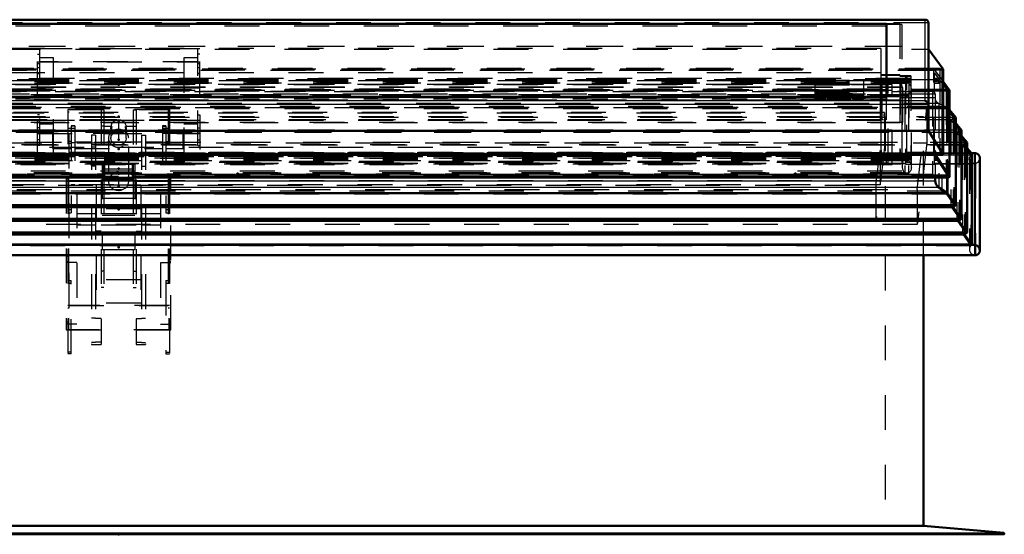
# Model space of a CAD drawing. Header units: millimetres. Extents: x 0 to 428, y 0 to 298.
# Tile 12 of 40: x 166 to 194, y 135 to 150. Entities that reach past the tile are written whole.
import ezdxf

# ---------------------------------------------------------------- set-up
doc = ezdxf.new("R2010")
doc.units = ezdxf.units.MM
doc.linetypes.add('Center', pattern=[1.5, 0.45, -0.5, 0.05, -0.5])
doc.linetypes.add('Dashed', pattern=[2, 1, -1])
for name, color, linetype, lineweight in [('am_0', 7, 'Continuous', 50), ('am_12', 3, 'Continuous', 25), ('am_3', 6, 'Dashed', 25), ('am_6', 2, 'Continuous', 35), ('am_7', 7, 'Center', 25), ('am_9', 7, 'Continuous', 50)]:
    doc.layers.add(name, color=color, linetype=linetype, lineweight=lineweight)

# ---------------------------------------------------------------- blocks, each defined once
blk = doc.blocks.new('32_FGS3001202402511U_0_in_FDFneo120240C2325N1N4N_300Cl0__1203')
at = {"layer": 'am_3'}
for p, q in [((166.442, 149.06), (171.102, 149.06)), ((166.442, 147.687), (166.442, 149.06)), ((171.042, 149.054), (166.502, 149.054)), ((166.502, 149.054), (166.502, 146.278)), ((171.042, 146.278), (171.042, 149.054)), ((171.102, 147.687), (171.102, 149.06)), ((166.442, 148.895), (166.502, 148.895)), ((166.442, 148.682), (171.102, 148.682)), ((166.902, 148.789), (166.502, 148.789)), ((171.042, 148.676), (166.502, 148.676)), ((166.902, 146.032), (166.902, 148.789)), ((171.042, 148.789), (170.642, 148.789)), ((170.642, 148.789), (170.642, 146.032)), ((171.102, 148.895), (171.042, 148.895)), ((166.442, 148.628), (166.502, 148.628)), ((166.442, 148.517), (166.502, 148.517)), ((171.042, 148.628), (171.102, 148.628)), ((171.042, 148.517), (171.102, 148.517)), ((166.442, 148.354), (166.502, 148.354)), ((166.442, 148.342), (166.502, 148.342)), ((171.042, 148.354), (171.102, 148.354)), ((171.042, 148.342), (171.102, 148.342)), ((166.442, 147.934), (166.902, 147.934)), ((170.642, 147.934), (171.102, 147.934)), ((166.502, 147.687), (166.442, 147.687)), ((171.102, 147.687), (171.042, 147.687)), ((166.442, 146.032), (166.442, 147.16)), ((166.502, 147.16), (166.442, 147.16)), ((171.102, 146.994), (166.442, 146.994)), ((166.502, 146.945), (166.442, 146.945)), ((166.502, 147.001), (171.042, 147.001)), ((171.042, 147.16), (171.102, 147.16)), ((171.042, 146.945), (171.102, 146.945)), ((171.102, 147.16), (171.102, 146.032)), ((166.502, 146.782), (166.442, 146.782)), ((166.502, 146.671), (166.442, 146.671)), ((166.902, 146.887), (166.502, 146.887)), ((171.042, 146.887), (170.642, 146.887)), ((171.042, 146.782), (171.102, 146.782)), ((171.042, 146.671), (171.102, 146.671)), ((166.442, 146.616), (171.102, 146.616)), ((166.502, 146.439), (166.442, 146.439)), ((171.042, 146.623), (166.502, 146.623)), ((171.042, 146.439), (171.102, 146.439)), ((166.502, 146.278), (166.442, 146.278)), ((171.042, 146.278), (171.102, 146.278)), ((166.902, 146.032), (166.442, 146.032)), ((170.642, 146.032), (171.102, 146.032))]:
    blk.add_line(p, q, dxfattribs=at)
at = {"layer": 'am_6'}
for tag, p, flags in [('NB', (176.102, 149.06), 8), ('NN', (176.102, 148.56), 8), ('NT', (176.102, 148.06), 8), ('NBSYN', (176.102, 147.56), 8), ('LINA', (176.102, 147.06), 8), ('CATALOG', (176.102, 146.56), 8), ('IDNR', (176.102, 146.06), 8), ('PN', (176.102, 145.56), 8), ('LODLEVEL', (176.102, 145.06), 8), ('L', (176.102, 144.56), 8), ('W', (176.102, 144.06), 8), ('DP', (176.102, 143.56), 8), ('OP', (176.102, 143.06), 8), ('PPATH', (176.102, 142.56), 8), ('ExcludeFromBOM', (176.102, 141.56), 8), ('PSOL_0', (176.102, 141.06), 9), ('PSOL_1', (176.102, 140.56), 9), ('PSOL_2', (176.102, 140.06), 9)]:
    blk.add_attdef(tag, p, '', height=0.5, dxfattribs=dict(at, flags=flags))
blk = doc.blocks.new('33_Flat_Glass_Skylight_300120240_6_0_in_FDFneo120240C2325N1N4N_300Cl0__1203')
at = {"layer": 'am_3'}
for p, q in [((191.357, 148.179), (146.187, 148.179)), ((191.205, 148.163), (146.339, 148.163)), ((191.267, 147.939), (191.205, 148.163)), ((191.205, 148.163), (191.205, 145.982)), ((191.357, 148.179), (191.357, 145.922)), ((191.45, 148.069), (146.094, 148.069)), ((191.357, 148.059), (146.187, 148.059)), ((191.267, 147.939), (146.277, 147.939)), ((191.258, 147.873), (191.258, 145.681)), ((191.267, 147.939), (191.267, 145.745)), ((191.45, 148.069), (191.45, 145.837)), ((191.524, 145.653), (191.524, 147.901)), ((191.442, 147.708), (146.102, 147.708)), ((146.161, 147.683), (191.383, 147.683)), ((191.34, 147.697), (146.204, 147.697)), ((191.34, 147.697), (191.34, 145.488)), ((191.444, 147.71), (191.442, 147.708)), ((191.442, 147.697), (191.444, 147.699)), ((191.442, 147.697), (191.442, 145.488)), ((191.444, 147.71), (191.444, 147.699)), ((191.45, 145.837), (146.094, 145.837)), ((191.357, 145.966), (146.187, 145.966)), ((191.357, 145.847), (146.187, 145.847)), ((191.205, 145.982), (146.339, 145.982)), ((191.205, 145.982), (191.267, 145.745)), ((191.357, 145.847), (191.357, 145.871)), ((191.267, 145.745), (146.277, 145.745)), ((191.442, 145.477), (146.102, 145.477)), ((146.145, 145.463), (191.399, 145.463)), ((191.34, 145.488), (146.204, 145.488)), ((191.442, 145.488), (191.444, 145.49)), ((191.442, 145.477), (191.444, 145.479)), ((191.444, 145.49), (191.444, 145.479))]:
    blk.add_line(p, q, dxfattribs=at)
for points in [[(191.258, 147.873), (191.259, 147.895), (191.262, 147.916), (191.267, 147.938), (191.267, 147.939)], [(191.34, 147.697), (191.324, 147.711), (191.31, 147.726), (191.298, 147.742), (191.287, 147.76), (191.277, 147.779), (191.27, 147.798), (191.264, 147.819), (191.26, 147.839), (191.258, 147.861), (191.258, 147.873)], [(191.444, 147.71), (191.459, 147.727), (191.473, 147.745), (191.486, 147.764), (191.497, 147.784), (191.506, 147.805), (191.513, 147.826), (191.518, 147.848), (191.522, 147.869), (191.524, 147.891), (191.524, 147.901)], [(191.524, 147.901), (191.523, 147.922), (191.52, 147.943), (191.516, 147.964), (191.509, 147.984), (191.501, 148.003), (191.491, 148.021), (191.479, 148.038), (191.466, 148.054), (191.451, 148.069), (191.45, 148.069)], [(191.383, 147.683), (191.376, 147.683), (191.37, 147.684), (191.363, 147.686), (191.357, 147.688), (191.351, 147.69), (191.346, 147.693), (191.34, 147.697), (191.34, 147.697)], [(191.442, 147.708), (191.437, 147.703), (191.431, 147.699), (191.425, 147.695), (191.419, 147.692), (191.413, 147.689), (191.406, 147.687), (191.4, 147.685), (191.393, 147.684), (191.386, 147.683), (191.383, 147.683)], [(191.45, 145.837), (191.465, 145.819), (191.478, 145.801), (191.49, 145.781), (191.5, 145.761), (191.509, 145.74), (191.515, 145.719), (191.52, 145.697), (191.523, 145.675), (191.524, 145.654), (191.524, 145.653)], [(191.267, 145.745), (191.262, 145.724), (191.259, 145.703), (191.258, 145.681), (191.258, 145.681)], [(191.258, 145.681), (191.259, 145.659), (191.262, 145.637), (191.267, 145.615), (191.273, 145.594), (191.281, 145.573), (191.292, 145.553), (191.303, 145.533), (191.317, 145.515), (191.331, 145.497), (191.34, 145.488)], [(191.524, 145.653), (191.523, 145.631), (191.52, 145.61), (191.516, 145.589), (191.509, 145.569), (191.501, 145.55), (191.491, 145.532), (191.479, 145.516)], [(191.34, 145.488), (191.345, 145.483), (191.351, 145.479), (191.357, 145.475), (191.363, 145.472), (191.369, 145.469), (191.376, 145.467), (191.382, 145.465), (191.389, 145.464), (191.396, 145.463), (191.399, 145.463)], [(191.399, 145.463), (191.406, 145.463), (191.412, 145.464), (191.419, 145.466), (191.425, 145.468), (191.431, 145.47), (191.436, 145.473), (191.442, 145.477), (191.442, 145.477)], [(191.479, 145.516), (191.466, 145.5), (191.451, 145.485), (191.444, 145.479)]]:
    blk.add_lwpolyline(points, dxfattribs=at)
at = {"layer": 'am_6'}
for tag, p, flags in [('NB', (196.524, 148.179), 8), ('NN', (196.524, 147.679), 8), ('NT', (196.524, 147.179), 8), ('NBSYN', (196.524, 146.679), 8), ('LINA', (196.524, 146.179), 8), ('CATALOG', (196.524, 145.679), 8), ('IDNR', (196.524, 145.179), 8), ('PN', (196.524, 144.679), 8), ('LODLEVEL', (196.524, 144.179), 8), ('L', (196.524, 143.679), 8), ('W', (196.524, 143.179), 8), ('PPATH', (196.524, 142.679), 8), ('ExcludeFromBOM', (196.524, 141.679), 8), ('PSOL_0', (196.524, 141.179), 9), ('PSOL_1', (196.524, 140.679), 9), ('PSOL_2', (196.524, 140.179), 9)]:
    blk.add_attdef(tag, p, '', height=0.5, dxfattribs=dict(at, flags=flags))
blk = doc.blocks.new('34_Flat_Glass_Skylight_300120240_12_0_in_FDFneo120240C2325N1N4N_300Cl0__1203')
at = {"layer": 'am_3'}
for p, q in [((190.97, 148.031), (146.574, 148.031)), ((190.97, 147.851), (146.574, 147.851)), ((190.806, 148.014), (146.738, 148.014)), ((190.806, 147.834), (146.738, 147.834)), ((190.806, 148.014), (190.806, 145.736)), ((190.97, 145.719), (190.97, 148.031)), ((190.97, 145.899), (146.574, 145.899)), ((190.806, 145.916), (146.738, 145.916)), ((190.97, 145.719), (146.574, 145.719)), ((190.806, 145.736), (146.738, 145.736))]:
    blk.add_line(p, q, dxfattribs=at)
at = {"layer": 'am_6'}
for tag, p, flags in [('NB', (195.97, 148.031), 8), ('NN', (195.97, 147.531), 8), ('NT', (195.97, 147.031), 8), ('NBSYN', (195.97, 146.531), 8), ('LINA', (195.97, 146.031), 8), ('CATALOG', (195.97, 145.531), 8), ('IDNR', (195.97, 145.031), 8), ('PN', (195.97, 144.531), 8), ('LODLEVEL', (195.97, 144.031), 8), ('L', (195.97, 143.531), 8), ('W', (195.97, 143.031), 8), ('PPATH', (195.97, 142.531), 8), ('ExcludeFromBOM', (195.97, 141.531), 8), ('PSOL_0', (195.97, 141.031), 9), ('PSOL_1', (195.97, 140.531), 9), ('PSOL_2', (195.97, 140.031), 9)]:
    blk.add_attdef(tag, p, '', height=0.5, dxfattribs=dict(at, flags=flags))
blk = doc.blocks.new('35_Flat_Glass_Skylight_300120240_5_0_in_FDFneo120240C2325N1N4N_300Cl0__1203')
at = {"layer": 'am_3'}
for p, q in [((190.862, 148.157), (146.682, 148.157)), ((190.662, 148.136), (146.882, 148.136)), ((190.662, 148.136), (190.662, 145.789)), ((190.862, 145.768), (190.862, 148.157)), ((190.862, 147.878), (146.682, 147.878)), ((190.662, 147.857), (146.882, 147.857)), ((190.862, 146.048), (146.682, 146.048)), ((190.662, 146.068), (146.882, 146.068)), ((190.862, 145.768), (146.682, 145.768)), ((190.662, 145.789), (146.882, 145.789))]:
    blk.add_line(p, q, dxfattribs=at)
at = {"layer": 'am_6'}
for tag, p, flags in [('NB', (195.862, 148.157), 8), ('NN', (195.862, 147.657), 8), ('NT', (195.862, 147.157), 8), ('NBSYN', (195.862, 146.657), 8), ('LINA', (195.862, 146.157), 8), ('CATALOG', (195.862, 145.657), 8), ('IDNR', (195.862, 145.157), 8), ('PN', (195.862, 144.657), 8), ('LODLEVEL', (195.862, 144.157), 8), ('L', (195.862, 143.657), 8), ('W', (195.862, 143.157), 8), ('PPATH', (195.862, 142.657), 8), ('ExcludeFromBOM', (195.862, 141.657), 8), ('PSOL_0', (195.862, 141.157), 9), ('PSOL_1', (195.862, 140.657), 9), ('PSOL_2', (195.862, 140.157), 9)]:
    blk.add_attdef(tag, p, '', height=0.5, dxfattribs=dict(at, flags=flags))
blk = doc.blocks.new('36_FGS3001202402C4U_0_in_FDFneo120240C2325N1N4N_300Cl0__1203')
at = {"layer": 'am_3'}
for p, q in [((191.192, 149.768), (146.352, 149.768)), ((191.192, 149.768), (191.192, 146.938)), ((191.192, 149.116), (146.352, 149.116)), ((146.352, 147.59), (191.192, 147.59)), ((146.352, 146.938), (191.192, 146.938))]:
    blk.add_line(p, q, dxfattribs=at)
at = {"layer": 'am_6'}
for tag, p, flags in [('NB', (196.192, 149.768), 8), ('NN', (196.192, 149.268), 8), ('NT', (196.192, 148.768), 8), ('NBSYN', (196.192, 148.268), 8), ('LINA', (196.192, 147.768), 8), ('CATALOG', (196.192, 147.268), 8), ('IDNR', (196.192, 146.768), 8), ('PN', (196.192, 146.268), 8), ('LODLEVEL', (196.192, 145.768), 8), ('L', (196.192, 145.268), 8), ('W', (196.192, 144.768), 8), ('TG', (196.192, 144.268), 8), ('TG1', (196.192, 143.768), 8), ('OC', (196.192, 143.268), 8), ('PPATH', (196.192, 142.768), 8), ('ExcludeFromBOM', (196.192, 141.768), 8), ('PSOL_0', (196.192, 141.268), 9), ('PSOL_1', (196.192, 140.768), 9), ('PSOL_2', (196.192, 140.268), 9), ('PSOL_3', (196.192, 139.768), 9)]:
    blk.add_attdef(tag, p, '', height=0.5, dxfattribs=dict(at, flags=flags))
blk = doc.blocks.new('37_FGS30012024025C3U_0_in_FDFneo120240C2325N1N4N_300Cl0__1203')
at = {"layer": 'am_0'}
for p, q in [((191.922, 149.888), (145.622, 149.888)), ((190.812, 149.773), (146.732, 149.773)), ((190.812, 149.773), (190.812, 147.674)), ((192.012, 146.694), (192.012, 149.799)), ((192.012, 149.044), (192.433, 148.467)), ((192.433, 148.467), (192.433, 146.029)), ((192.434, 146.025), (192.434, 148.463)), ((192.434, 148.112), (192.613, 147.873)), ((192.617, 145.383), (192.617, 147.859)), ((190.812, 147.674), (146.732, 147.674)), ((192.012, 146.694), (145.532, 146.694)), ((192.433, 146.029), (192.012, 146.694)), ((192.433, 146.029), (145.111, 146.029)), ((145.13, 146.005), (192.414, 146.005)), ((192.613, 145.397), (192.219, 146.005)), ((168.362, 145.75), (168.362, 145.275)), ((169.182, 145.75), (168.362, 145.75)), ((169.182, 145.75), (169.182, 145.275)), ((144.949, 145.36), (168.362, 145.36)), ((168.362, 145.275), (169.182, 145.275)), ((169.182, 145.36), (192.595, 145.36))]:
    blk.add_line(p, q, dxfattribs=at)
for points in [[(191.922, 149.888), (191.914, 149.888), (191.912, 149.888)], [(192.012, 149.799), (192.012, 149.807), (192.011, 149.816), (192.009, 149.824), (192.006, 149.832), (192.003, 149.84), (191.999, 149.847), (191.994, 149.854), (191.989, 149.86), (191.983, 149.866), (191.976, 149.871), (191.969, 149.876), (191.962, 149.88), (191.954, 149.883), (191.946, 149.885), (191.938, 149.887), (191.929, 149.888), (191.922, 149.888)], [(192.613, 147.873), (192.614, 147.871), (192.615, 147.869), (192.616, 147.867), (192.616, 147.865), (192.617, 147.863), (192.617, 147.861), (192.617, 147.859)], [(191.912, 147.559), (191.921, 147.558), (191.929, 147.556), (191.938, 147.553), (191.946, 147.549), (191.954, 147.545), (191.962, 147.54), (191.969, 147.535), (191.976, 147.529), (191.983, 147.522), (191.989, 147.515), (191.994, 147.508), (191.999, 147.5), (192.003, 147.492), (192.006, 147.484), (192.009, 147.475), (192.011, 147.466), (192.012, 147.458), (192.012, 147.449)], [(192.414, 146.005), (192.416, 146.005), (192.418, 146.005), (192.42, 146.006), (192.421, 146.006), (192.423, 146.007), (192.425, 146.008), (192.426, 146.009), (192.428, 146.01), (192.429, 146.011), (192.43, 146.013), (192.431, 146.014), (192.432, 146.016), (192.433, 146.018), (192.433, 146.019), (192.434, 146.021), (192.434, 146.023), (192.434, 146.025), (192.434, 146.027), (192.433, 146.029), (192.433, 146.029)], [(192.595, 145.36), (192.597, 145.36), (192.599, 145.361), (192.601, 145.361), (192.603, 145.362), (192.605, 145.363), (192.607, 145.364), (192.608, 145.365), (192.61, 145.366), (192.612, 145.368), (192.613, 145.369), (192.614, 145.371), (192.615, 145.373), (192.616, 145.375), (192.616, 145.377), (192.617, 145.379), (192.617, 145.381), (192.617, 145.383)], [(192.617, 145.383), (192.617, 145.385), (192.617, 145.387), (192.616, 145.389), (192.616, 145.391), (192.615, 145.393), (192.614, 145.395), (192.613, 145.397)]]:
    blk.add_lwpolyline(points, dxfattribs=at)
at = {"layer": 'am_12'}
for p, q in [((191.912, 149.888), (145.632, 149.888)), ((191.912, 149.888), (191.912, 147.559)), ((192.613, 147.873), (192.613, 145.397)), ((191.912, 147.559), (145.632, 147.559)), ((192.012, 147.449), (145.532, 147.449)), ((168.362, 145.397), (144.931, 145.397)), ((169.182, 145.311), (168.362, 145.311)), ((192.613, 145.397), (169.182, 145.397))]:
    blk.add_line(p, q, dxfattribs=at)
at = {"layer": 'am_3'}
for p, q in [((192.012, 149.799), (145.532, 149.799)), ((191.252, 149.752), (146.292, 149.752)), ((190.812, 149.706), (146.732, 149.706)), ((191.252, 149.752), (191.252, 146.932)), ((145.532, 149.044), (192.012, 149.044)), ((191.252, 149.123), (146.292, 149.123)), ((190.652, 149.06), (146.892, 149.06)), ((190.652, 149.06), (190.652, 146.069)), ((192.433, 148.467), (145.111, 148.467)), ((145.135, 148.438), (192.409, 148.438)), ((192.398, 148.442), (145.146, 148.442)), ((192.339, 148.485), (145.205, 148.485)), ((192.167, 148.467), (145.377, 148.467)), ((190.652, 148.364), (146.892, 148.364)), ((192.167, 146.085), (192.167, 148.467)), ((192.167, 148.467), (192.434, 148.112)), ((192.192, 148.364), (192.343, 148.147)), ((192.549, 147.887), (192.192, 148.364)), ((192.192, 145.744), (192.192, 148.364)), ((192.398, 148.442), (192.339, 148.485)), ((192.339, 148.485), (192.339, 146.067)), ((192.398, 148.442), (192.398, 146.012)), ((191.507, 148.195), (146.037, 148.195)), ((191.357, 148.147), (146.187, 148.147)), ((191.357, 148.143), (146.187, 148.143)), ((191.357, 148.139), (146.187, 148.139)), ((191.357, 148.115), (146.187, 148.115)), ((191.357, 148.103), (146.187, 148.103)), ((191.196, 148.192), (146.348, 148.192)), ((191.196, 148.162), (146.348, 148.162)), ((190.652, 148.135), (146.892, 148.135)), ((188.752, 148.148), (188.752, 147.878)), ((188.752, 148.148), (190.152, 148.148)), ((188.752, 148.107), (190.152, 148.107)), ((188.752, 148.102), (190.152, 148.102)), ((190.152, 148.148), (190.152, 147.878)), ((191.196, 148.301), (190.652, 148.301)), ((190.652, 148.296), (191.196, 148.296)), ((191.196, 148.301), (191.196, 148.266)), ((191.507, 148.273), (191.196, 148.273)), ((191.196, 148.266), (191.507, 148.266)), ((191.196, 148.192), (191.196, 145.983)), ((191.357, 148.236), (191.357, 148.179)), ((191.357, 148.236), (191.397, 148.236)), ((191.397, 148.226), (191.357, 148.226)), ((192.192, 148.163), (191.357, 148.163)), ((191.357, 148.155), (191.397, 148.155)), ((191.397, 148.236), (191.397, 148.187)), ((191.397, 148.199), (191.507, 148.199)), ((191.507, 148.187), (191.397, 148.187)), ((191.397, 145.871), (191.397, 148.155)), ((191.507, 148.143), (191.397, 148.143)), ((191.507, 148.139), (191.397, 148.139)), ((191.507, 148.115), (191.397, 148.115)), ((191.507, 148.103), (191.397, 148.103)), ((191.397, 148.099), (191.507, 148.099)), ((191.507, 148.273), (191.507, 145.786)), ((192.24, 148.135), (192.192, 148.204)), ((192.26, 148.195), (192.192, 148.195)), ((192.24, 148.192), (192.192, 148.192)), ((192.26, 148.162), (192.192, 148.162)), ((192.343, 148.147), (192.192, 148.147)), ((192.288, 148.143), (192.192, 148.143)), ((192.288, 148.139), (192.192, 148.139)), ((192.24, 148.135), (192.192, 148.135)), ((192.316, 148.115), (192.192, 148.115)), ((192.316, 148.103), (192.192, 148.103)), ((192.26, 148.162), (192.24, 148.192)), ((192.24, 148.192), (192.24, 148.135)), ((192.316, 148.115), (192.26, 148.195)), ((192.26, 148.195), (192.26, 148.162)), ((192.288, 148.143), (192.316, 148.103)), ((192.288, 148.139), (192.288, 148.143)), ((192.343, 148.059), (192.288, 148.139)), ((192.316, 148.103), (192.316, 148.115)), ((192.343, 148.147), (192.343, 148.059)), ((192.613, 147.873), (144.931, 147.873)), ((144.955, 147.831), (192.589, 147.831)), ((192.577, 147.835), (144.967, 147.835)), ((192.549, 147.887), (144.995, 147.887)), ((192.526, 147.869), (145.018, 147.869)), ((191.357, 148.059), (146.187, 148.059)), ((188.752, 148.063), (190.152, 148.063)), ((188.752, 148.056), (190.152, 148.056)), ((188.752, 148.02), (190.152, 148.02)), ((192.343, 148.059), (192.192, 148.059)), ((192.526, 147.869), (192.549, 147.887)), ((192.577, 147.835), (192.526, 147.869)), ((192.526, 147.869), (192.526, 145.411)), ((192.549, 147.887), (192.549, 145.425)), ((192.577, 147.835), (192.577, 145.367)), ((191.252, 147.561), (146.292, 147.561)), ((190.812, 147.607), (146.732, 147.607)), ((188.752, 147.728), (190.152, 147.728)), ((188.752, 147.714), (189.072, 147.714)), ((188.752, 147.692), (189.072, 147.692)), ((188.752, 147.686), (189.072, 147.686)), ((188.752, 147.674), (188.752, 147.595)), ((188.752, 147.635), (189.072, 147.635)), ((188.752, 147.595), (189.072, 147.595)), ((189.832, 147.76), (189.072, 147.76)), ((189.072, 147.595), (189.072, 147.76)), ((189.072, 147.731), (189.832, 147.731)), ((189.832, 147.725), (189.072, 147.725)), ((189.072, 147.686), (189.832, 147.686)), ((189.832, 147.595), (189.832, 147.76)), ((189.832, 147.714), (190.152, 147.714)), ((189.832, 147.692), (190.152, 147.692)), ((189.832, 147.686), (190.152, 147.686)), ((189.832, 147.635), (190.152, 147.635)), ((189.832, 147.595), (190.152, 147.595)), ((190.152, 147.674), (190.152, 147.595)), ((190.812, 147.674), (190.812, 147.607)), ((190.652, 146.994), (146.892, 146.994)), ((191.252, 146.932), (146.292, 146.932)), ((192.192, 146.138), (192.24, 146.069)), ((192.398, 146.012), (145.146, 146.012)), ((192.339, 146.067), (145.205, 146.067)), ((145.377, 146.085), (192.167, 146.085)), ((191.507, 145.95), (146.037, 145.95)), ((191.357, 145.926), (146.187, 145.926)), ((191.357, 145.922), (146.187, 145.922)), ((191.357, 145.882), (146.187, 145.882)), ((191.357, 145.871), (146.187, 145.871)), ((191.357, 145.847), (146.187, 145.847)), ((191.196, 146.013), (146.348, 146.013)), ((191.196, 145.983), (146.348, 145.983)), ((190.652, 146.069), (146.892, 146.069)), ((190.652, 145.977), (146.892, 145.977)), ((190.652, 145.977), (190.652, 145.904)), ((191.196, 145.909), (190.652, 145.909)), ((190.652, 145.904), (191.196, 145.904)), ((191.196, 145.909), (191.196, 145.872)), ((191.507, 145.879), (191.196, 145.879)), ((191.196, 145.872), (191.507, 145.872)), ((191.357, 145.926), (191.357, 145.847)), ((191.397, 145.91), (191.357, 145.91)), ((191.357, 145.839), (191.357, 145.744)), ((191.357, 145.839), (191.397, 145.839)), ((191.397, 145.829), (191.357, 145.829)), ((191.507, 145.926), (191.397, 145.926)), ((191.507, 145.922), (191.397, 145.922)), ((191.507, 145.886), (191.397, 145.886)), ((191.507, 145.882), (191.397, 145.882)), ((191.507, 145.871), (191.397, 145.871)), ((191.397, 145.839), (191.397, 145.786)), ((192.219, 146.005), (192.167, 146.085)), ((192.24, 146.069), (192.192, 146.069)), ((192.24, 146.013), (192.192, 146.013)), ((192.26, 145.983), (192.192, 145.983)), ((192.343, 145.759), (192.192, 145.977)), ((192.192, 145.977), (192.549, 145.425)), ((192.26, 145.95), (192.192, 145.95)), ((192.288, 145.926), (192.192, 145.926)), ((192.288, 145.922), (192.192, 145.922)), ((192.316, 145.882), (192.192, 145.882)), ((192.316, 145.871), (192.192, 145.871)), ((192.343, 145.847), (192.192, 145.847)), ((192.24, 146.069), (192.24, 146.013)), ((192.24, 146.013), (192.26, 145.983)), ((192.26, 145.983), (192.26, 145.95)), ((192.26, 145.95), (192.316, 145.871)), ((192.288, 145.926), (192.343, 145.847)), ((192.288, 145.922), (192.288, 145.926)), ((192.316, 145.882), (192.288, 145.922)), ((192.316, 145.871), (192.316, 145.882)), ((192.339, 146.067), (192.398, 146.012)), ((192.343, 145.847), (192.343, 145.759)), ((191.357, 145.759), (146.187, 145.759)), ((169.182, 145.592), (168.362, 145.592)), ((191.357, 145.744), (192.192, 145.744)), ((191.397, 145.799), (191.507, 145.799)), ((191.507, 145.786), (191.397, 145.786)), ((192.343, 145.759), (192.192, 145.759)), ((168.362, 145.367), (144.967, 145.367)), ((168.362, 145.425), (144.995, 145.425)), ((168.362, 145.411), (145.018, 145.411)), ((168.362, 145.47), (169.182, 145.47)), ((169.182, 145.321), (168.362, 145.321)), ((169.182, 145.275), (168.362, 145.275)), ((192.549, 145.425), (169.182, 145.425)), ((192.526, 145.411), (169.182, 145.411)), ((192.577, 145.367), (169.182, 145.367)), ((192.549, 145.425), (192.526, 145.411)), ((192.526, 145.411), (192.577, 145.367))]:
    blk.add_line(p, q, dxfattribs=at)
for points in [[(192.409, 148.438), (192.408, 148.438), (192.406, 148.439), (192.404, 148.439), (192.402, 148.44), (192.4, 148.44), (192.399, 148.441), (192.398, 148.442)], [(192.433, 148.467), (192.434, 148.465), (192.434, 148.464), (192.434, 148.462), (192.434, 148.46), (192.433, 148.458), (192.433, 148.456), (192.432, 148.454), (192.431, 148.452), (192.43, 148.45), (192.429, 148.449), (192.428, 148.447), (192.427, 148.446), (192.425, 148.444), (192.424, 148.443), (192.422, 148.442), (192.42, 148.441), (192.418, 148.44), (192.417, 148.439), (192.415, 148.439), (192.413, 148.438), (192.411, 148.438), (192.409, 148.438)], [(192.589, 147.831), (192.587, 147.831), (192.585, 147.832), (192.583, 147.832), (192.581, 147.833), (192.579, 147.834), (192.577, 147.835), (192.577, 147.835)], [(192.617, 147.859), (192.617, 147.857), (192.617, 147.855), (192.616, 147.852), (192.616, 147.85), (192.615, 147.848), (192.614, 147.846), (192.613, 147.844), (192.611, 147.842), (192.61, 147.841), (192.608, 147.839), (192.606, 147.837), (192.605, 147.836), (192.603, 147.835), (192.601, 147.834), (192.599, 147.833), (192.596, 147.832), (192.594, 147.832), (192.592, 147.831), (192.59, 147.831), (192.589, 147.831)], [(192.398, 146.012), (192.399, 146.01), (192.401, 146.009), (192.402, 146.008), (192.404, 146.007), (192.406, 146.006), (192.408, 146.006), (192.41, 146.005), (192.412, 146.005), (192.414, 146.005), (192.414, 146.005)], [(192.577, 145.367), (192.579, 145.366), (192.581, 145.364), (192.583, 145.363), (192.585, 145.362), (192.587, 145.362), (192.589, 145.361), (192.591, 145.361), (192.593, 145.36), (192.595, 145.36)]]:
    blk.add_lwpolyline(points, dxfattribs=at)
at = {"layer": 'am_6'}
for tag, p, flags in [('NB', (197.617, 149.888), 8), ('NN', (197.617, 149.388), 8), ('NT', (197.617, 148.888), 8), ('NBSYN', (197.617, 148.388), 8), ('LINA', (197.617, 147.888), 8), ('CATALOG', (197.617, 147.388), 8), ('IDNR', (197.617, 146.888), 8), ('PN', (197.617, 146.388), 8), ('LODLEVEL', (197.617, 145.888), 8), ('L', (197.617, 145.388), 8), ('W', (197.617, 144.888), 8), ('DP', (197.617, 144.388), 8), ('OP', (197.617, 143.888), 8), ('OC', (197.617, 143.388), 8), ('ExcludeFromBOM', (197.617, 142.388), 8), ('PSOL_0', (197.617, 141.888), 9), ('PSOL_1', (197.617, 141.388), 9), ('PSOL_2', (197.617, 140.888), 9)]:
    blk.add_attdef(tag, p, '', height=0.5, dxfattribs=dict(at, flags=flags))
blk = doc.blocks.new('38_Flat_Glass_Skylight_3001202402_2_0_in_FDFneo120240C2325N1N4N_300Cl0__1203')
at = {"layer": 'am_0'}
for p, q in [((192.617, 147.299), (192.803, 147.077)), ((192.803, 147.077), (192.803, 144.562)), ((192.803, 146.914), (192.966, 146.718)), ((192.966, 146.718), (192.966, 144.169)), ((192.966, 146.554), (193.13, 146.359)), ((193.13, 146.359), (193.13, 143.775)), ((193.13, 146.195), (193.256, 146.044)), ((193.351, 146.054), (193.248, 146.054)), ((193.248, 146.054), (193.346, 146.054)), ((193.256, 146.044), (193.256, 143.435)), ((193.351, 146.054), (193.346, 146.054)), ((193.346, 146.054), (193.346, 143.425)), ((193.487, 143.26), (193.487, 145.918)), ((192.212, 145.255), (192.212, 145.36)), ((192.558, 145.36), (192.558, 144.906)), ((192.558, 144.906), (192.312, 145.073)), ((192.558, 144.906), (144.986, 144.906)), ((192.803, 144.562), (192.558, 144.906)), ((192.803, 144.562), (144.741, 144.562)), ((192.723, 144.51), (144.821, 144.51)), ((192.723, 144.51), (192.803, 144.562)), ((192.966, 144.169), (192.723, 144.51)), ((192.966, 144.169), (144.578, 144.169)), ((192.887, 144.117), (192.966, 144.169)), ((192.887, 144.117), (144.657, 144.117)), ((193.13, 143.775), (192.887, 144.117)), ((193.13, 143.775), (144.414, 143.775)), ((193.05, 143.723), (144.494, 143.723)), ((193.05, 143.723), (193.13, 143.775)), ((193.256, 143.435), (193.05, 143.723)), ((193.346, 143.425), (144.198, 143.425)), ((193.256, 143.435), (144.288, 143.435)), ((193.368, 143.124), (144.176, 143.124))]:
    blk.add_line(p, q, dxfattribs=at)
for points in [[(193.487, 145.918), (193.486, 145.931), (193.485, 145.944), (193.482, 145.956), (193.478, 145.968), (193.473, 145.98), (193.467, 145.991), (193.459, 146.002), (193.451, 146.011), (193.442, 146.02), (193.433, 146.028), (193.422, 146.035), (193.411, 146.041), (193.399, 146.046), (193.387, 146.049), (193.374, 146.052), (193.361, 146.053), (193.351, 146.054)], [(192.212, 145.255), (192.213, 145.238), (192.215, 145.221), (192.219, 145.203), (192.224, 145.186), (192.231, 145.169), (192.239, 145.153), (192.248, 145.138), (192.259, 145.123), (192.271, 145.109), (192.283, 145.096), (192.297, 145.084), (192.312, 145.073)], [(193.346, 143.425), (193.359, 143.422), (193.372, 143.418), (193.385, 143.413), (193.397, 143.407), (193.409, 143.4), (193.42, 143.392), (193.431, 143.383), (193.441, 143.373), (193.45, 143.362), (193.458, 143.351), (193.465, 143.339), (193.472, 143.327), (193.477, 143.314), (193.481, 143.301), (193.484, 143.288), (193.486, 143.275), (193.487, 143.262), (193.487, 143.26)], [(193.487, 143.26), (193.486, 143.246), (193.485, 143.234), (193.482, 143.221), (193.478, 143.209), (193.473, 143.197), (193.467, 143.186), (193.459, 143.176), (193.451, 143.166), (193.442, 143.157), (193.433, 143.149), (193.422, 143.143), (193.411, 143.137), (193.399, 143.132), (193.387, 143.128), (193.374, 143.125), (193.368, 143.124)]]:
    blk.add_lwpolyline(points, dxfattribs=at)
at = {"layer": 'am_12'}
for p, q in [((168.362, 145.355), (145.332, 145.355)), ((192.212, 145.255), (145.332, 145.255)), ((192.212, 145.355), (169.182, 145.355)), ((192.312, 145.36), (192.312, 145.073)), ((192.312, 145.073), (145.232, 145.073))]:
    blk.add_line(p, q, dxfattribs=at)
at = {"layer": 'am_3'}
for p, q in [((192.137, 147.822), (145.407, 147.822)), ((192.128, 147.822), (145.416, 147.822)), ((191.252, 147.949), (146.292, 147.949)), ((190.676, 148.028), (146.868, 148.028)), ((190.676, 147.889), (146.868, 147.889)), ((190.632, 148.023), (146.912, 148.023)), ((188.752, 147.878), (188.752, 147.674)), ((188.752, 147.878), (190.152, 147.878)), ((188.752, 147.836), (190.152, 147.836)), ((188.752, 147.801), (190.152, 147.801)), ((190.152, 147.878), (190.152, 147.674)), ((190.632, 148.023), (190.632, 145.147)), ((190.676, 148.028), (190.676, 145.818)), ((192.128, 147.822), (192.128, 145.448)), ((192.212, 147.747), (145.332, 147.747)), ((192.212, 147.647), (145.332, 147.647)), ((191.252, 147.73), (146.292, 147.73)), ((188.752, 147.781), (190.152, 147.781)), ((188.752, 147.772), (190.152, 147.772)), ((188.752, 147.739), (189.122, 147.739)), ((188.752, 147.732), (190.152, 147.732)), ((189.122, 147.674), (188.752, 147.674)), ((189.122, 147.575), (189.122, 147.755)), ((189.782, 147.755), (189.122, 147.755)), ((189.782, 147.715), (189.122, 147.715)), ((189.122, 147.697), (189.782, 147.697)), ((189.122, 147.689), (189.782, 147.689)), ((189.122, 147.63), (189.782, 147.63)), ((189.122, 147.615), (189.782, 147.615)), ((189.122, 147.602), (189.782, 147.602)), ((189.122, 147.575), (189.782, 147.575)), ((189.782, 147.755), (189.782, 147.575)), ((189.782, 147.739), (190.152, 147.739)), ((190.152, 147.674), (189.782, 147.674)), ((192.212, 147.747), (192.212, 145.36)), ((192.558, 147.37), (144.986, 147.37)), ((192.529, 147.333), (145.015, 147.333)), ((192.401, 147.393), (145.143, 147.393)), ((192.312, 147.485), (145.232, 147.485)), ((192.312, 147.485), (192.558, 147.37)), ((192.312, 147.485), (192.312, 145.36)), ((192.529, 147.333), (192.401, 147.393)), ((192.401, 147.393), (192.401, 144.962)), ((192.741, 147.079), (192.529, 147.333)), ((192.529, 147.333), (192.529, 144.875)), ((192.558, 147.37), (192.617, 147.299)), ((192.558, 147.37), (192.558, 145.36)), ((192.803, 147.077), (144.741, 147.077)), ((192.741, 147.079), (144.803, 147.079)), ((192.723, 147.009), (144.821, 147.009)), ((192.661, 147.011), (144.883, 147.011)), ((190.632, 147.208), (146.912, 147.208)), ((192.661, 147.011), (192.741, 147.079)), ((192.904, 146.72), (192.661, 147.011)), ((192.661, 147.011), (192.661, 144.525)), ((192.803, 147.077), (192.723, 147.009)), ((192.723, 147.009), (192.803, 146.914)), ((192.723, 147.009), (192.723, 144.51)), ((192.741, 147.079), (192.741, 144.577)), ((192.966, 146.718), (144.578, 146.718)), ((192.904, 146.72), (144.64, 146.72)), ((191.252, 146.932), (191.252, 145.539)), ((192.825, 146.651), (192.904, 146.72)), ((192.966, 146.718), (192.887, 146.649)), ((192.904, 146.72), (192.904, 144.184)), ((192.887, 146.649), (144.657, 146.649)), ((192.825, 146.651), (144.719, 146.651)), ((193.068, 146.361), (192.825, 146.651)), ((192.825, 146.651), (192.825, 144.131)), ((192.887, 146.649), (192.966, 146.554)), ((192.887, 146.649), (192.887, 144.117)), ((193.13, 146.359), (144.414, 146.359)), ((193.068, 146.361), (144.476, 146.361)), ((193.05, 146.29), (144.494, 146.29)), ((192.989, 146.292), (144.556, 146.292)), ((192.989, 146.292), (193.068, 146.361)), ((193.232, 146), (192.989, 146.292)), ((192.989, 146.292), (192.989, 143.738)), ((193.13, 146.359), (193.05, 146.29)), ((193.05, 146.29), (193.13, 146.195)), ((193.05, 146.29), (193.05, 143.723)), ((193.068, 146.361), (193.068, 143.79)), ((193.256, 146.044), (144.288, 146.044)), ((193.248, 146.054), (144.296, 146.054)), ((144.296, 146.054), (193.248, 146.054)), ((193.232, 146), (144.312, 146)), ((190.676, 145.958), (146.868, 145.958)), ((190.676, 145.818), (146.868, 145.818)), ((190.632, 145.962), (146.912, 145.962)), ((193.189, 145.89), (193.189, 143.294)), ((193.232, 146), (193.232, 143.395)), ((144.176, 145.758), (193.368, 145.758)), ((193.335, 145.754), (144.209, 145.754)), ((144.219, 145.754), (193.325, 145.754)), ((191.252, 145.758), (146.292, 145.758)), ((191.252, 145.539), (146.292, 145.539)), ((193.335, 145.754), (193.325, 145.754)), ((193.335, 145.754), (193.335, 143.128)), ((193.368, 145.758), (193.368, 143.124)), ((192.128, 145.448), (145.416, 145.448)), ((169.182, 145.355), (168.362, 145.355)), ((190.632, 145.147), (146.912, 145.147)), ((192.529, 144.875), (145.015, 144.875)), ((192.401, 144.962), (145.143, 144.962)), ((192.401, 144.962), (192.529, 144.875)), ((192.529, 144.875), (192.741, 144.577)), ((192.741, 144.577), (144.803, 144.577)), ((192.661, 144.525), (144.883, 144.525)), ((192.741, 144.577), (192.661, 144.525)), ((192.661, 144.525), (192.904, 144.184)), ((192.904, 144.184), (144.64, 144.184)), ((192.825, 144.131), (144.719, 144.131)), ((192.904, 144.184), (192.825, 144.131)), ((192.825, 144.131), (193.068, 143.79)), ((193.068, 143.79), (144.476, 143.79)), ((192.989, 143.738), (144.556, 143.738)), ((193.068, 143.79), (192.989, 143.738)), ((192.989, 143.738), (193.232, 143.395)), ((193.232, 143.395), (144.312, 143.395)), ((193.335, 143.128), (144.209, 143.128))]:
    blk.add_line(p, q, dxfattribs=at)
for points in [[(192.137, 147.822), (192.129, 147.822), (192.128, 147.822)], [(192.212, 147.747), (192.212, 147.754), (192.211, 147.761), (192.209, 147.768), (192.207, 147.775), (192.204, 147.782), (192.201, 147.788), (192.197, 147.793), (192.192, 147.799), (192.187, 147.804), (192.182, 147.808), (192.176, 147.812), (192.17, 147.815), (192.164, 147.818), (192.157, 147.82), (192.15, 147.821), (192.143, 147.822), (192.137, 147.822)], [(192.312, 147.485), (192.297, 147.493), (192.283, 147.502), (192.271, 147.513), (192.259, 147.524), (192.248, 147.537), (192.239, 147.55), (192.231, 147.565), (192.224, 147.58), (192.219, 147.596), (192.215, 147.613), (192.213, 147.63), (192.212, 147.647)], [(193.189, 145.89), (193.19, 145.903), (193.192, 145.917), (193.194, 145.93), (193.198, 145.943), (193.203, 145.955), (193.21, 145.968), (193.217, 145.98), (193.225, 145.991), (193.232, 146)], [(193.325, 145.754), (193.312, 145.755), (193.299, 145.756), (193.287, 145.759), (193.275, 145.763), (193.263, 145.768), (193.252, 145.774), (193.242, 145.781), (193.232, 145.79), (193.223, 145.798), (193.215, 145.808), (193.208, 145.819), (193.202, 145.83), (193.198, 145.842), (193.194, 145.854), (193.191, 145.867), (193.19, 145.88), (193.189, 145.89)], [(193.368, 145.758), (193.381, 145.762), (193.393, 145.768), (193.405, 145.775), (193.417, 145.783), (193.427, 145.792), (193.438, 145.801), (193.447, 145.811), (193.456, 145.822), (193.463, 145.834), (193.47, 145.846), (193.475, 145.859), (193.48, 145.871), (193.483, 145.885), (193.486, 145.898), (193.487, 145.911), (193.487, 145.918)], [(192.128, 145.448), (192.135, 145.447), (192.143, 145.445), (192.15, 145.443), (192.157, 145.44), (192.164, 145.436), (192.17, 145.432), (192.176, 145.428), (192.182, 145.423), (192.187, 145.417), (192.192, 145.411), (192.197, 145.405), (192.201, 145.398), (192.204, 145.392), (192.207, 145.385), (192.209, 145.377), (192.211, 145.37), (192.212, 145.363), (192.212, 145.355)], [(193.232, 143.395), (193.224, 143.386), (193.216, 143.377), (193.209, 143.366), (193.203, 143.355), (193.198, 143.343), (193.194, 143.331), (193.191, 143.318), (193.19, 143.305), (193.189, 143.294)], [(193.189, 143.294), (193.19, 143.281), (193.192, 143.268), (193.194, 143.254), (193.198, 143.241), (193.203, 143.229), (193.21, 143.216), (193.217, 143.205), (193.225, 143.193), (193.234, 143.183), (193.244, 143.173), (193.254, 143.164), (193.265, 143.155), (193.277, 143.148), (193.289, 143.142), (193.302, 143.136), (193.315, 143.132), (193.328, 143.129), (193.335, 143.128)]]:
    blk.add_lwpolyline(points, dxfattribs=at)
at = {"layer": 'am_6'}
for tag, p, flags in [('NB', (198.487, 148.028), 8), ('NN', (198.487, 147.528), 8), ('NT', (198.487, 147.028), 8), ('NBSYN', (198.487, 146.528), 8), ('LINA', (198.487, 146.028), 8), ('CATALOG', (198.487, 145.528), 8), ('IDNR', (198.487, 145.028), 8), ('PN', (198.487, 144.528), 8), ('LODLEVEL', (198.487, 144.028), 8), ('L', (198.487, 143.528), 8), ('W', (198.487, 143.028), 8), ('DP', (198.487, 142.528), 8), ('ExcludeFromBOM', (198.487, 141.528), 8), ('PSOL_0', (198.487, 141.028), 9), ('PSOL_1', (198.487, 140.528), 9)]:
    blk.add_attdef(tag, p, '', height=0.5, dxfattribs=dict(at, flags=flags))
blk = doc.blocks.new('39_FGS30012024025314U_0_in_FDFneo120240C2325N1N4N_300Cl0__1203')
at = {"layer": 'am_3'}
for p, q in [((191.972, 147.355), (145.572, 147.355)), ((190.757, 147.228), (146.787, 147.228)), ((190.507, 145.135), (190.757, 147.228)), ((190.757, 147.228), (190.757, 146.228)), ((191.692, 145.009), (191.972, 147.355)), ((191.972, 147.355), (191.972, 146.355)), ((145.572, 146.355), (191.972, 146.355)), ((146.787, 146.228), (190.757, 146.228)), ((190.757, 146.228), (190.507, 144.135)), ((191.972, 146.355), (191.692, 144.009)), ((145.852, 145.009), (191.692, 145.009)), ((147.037, 145.135), (190.507, 145.135)), ((190.507, 145.135), (190.507, 144.135)), ((191.692, 145.009), (191.692, 144.009)), ((190.507, 144.135), (147.037, 144.135)), ((191.692, 144.009), (145.852, 144.009))]:
    blk.add_line(p, q, dxfattribs=at)
at = {"layer": 'am_6'}
for tag, p, flags in [('NB', (196.972, 147.355), 8), ('NN', (196.972, 146.855), 8), ('NT', (196.972, 146.355), 8), ('NBSYN', (196.972, 145.855), 8), ('LINA', (196.972, 145.355), 8), ('CATALOG', (196.972, 144.855), 8), ('IDNR', (196.972, 144.355), 8), ('PN', (196.972, 143.855), 8), ('LODLEVEL', (196.972, 143.355), 8), ('L', (196.972, 142.855), 8), ('W', (196.972, 142.355), 8), ('DP', (196.972, 141.855), 8), ('OP', (196.972, 141.355), 8), ('BA', (196.972, 140.855), 8), ('ExcludeFromBOM', (196.972, 139.855), 8), ('PSOL_0', (196.972, 139.355), 9), ('PSOL_1', (196.972, 138.855), 9), ('PSOL_2', (196.972, 138.355), 9)]:
    blk.add_attdef(tag, p, '', height=0.5, dxfattribs=dict(at, flags=flags))
blk = doc.blocks.new('40_FGS30012024025C310U_0_in_FDFneo120240C2325N1N4N_300Cl0__1203')
at = {"layer": 'am_3'}
for p, q in [((170.232, 147.313), (167.312, 147.313)), ((167.312, 147.313), (167.312, 140.292)), ((167.312, 147.245), (167.352, 147.245)), ((167.352, 141.617), (167.352, 147.309)), ((167.352, 147.309), (170.192, 147.309)), ((168.352, 147.302), (168.272, 147.302)), ((168.272, 147.302), (168.272, 140.566)), ((168.352, 147.302), (168.352, 142.201)), ((169.192, 147.302), (169.192, 142.201)), ((169.192, 147.302), (169.272, 147.302)), ((169.272, 147.302), (169.272, 140.566)), ((170.192, 147.309), (170.192, 141.617)), ((170.192, 147.245), (170.232, 147.245)), ((170.232, 147.313), (170.232, 140.292)), ((167.412, 146.688), (166.882, 146.688)), ((166.882, 146.188), (166.882, 146.688)), ((167.512, 146.765), (167.312, 146.765)), ((167.512, 146.838), (167.412, 146.838)), ((167.412, 146.838), (167.412, 144.339)), ((167.512, 146.83), (167.412, 146.83)), ((167.512, 146.762), (167.412, 146.762)), ((167.512, 146.838), (167.512, 145.148)), ((170.032, 146.688), (167.512, 146.688)), ((168.352, 146.832), (168.272, 146.832)), ((168.57, 146.821), (168.352, 146.821)), ((168.552, 146.813), (168.552, 146.767)), ((168.552, 146.675), (168.552, 146.483)), ((169.192, 146.821), (168.974, 146.821)), ((168.992, 146.767), (168.992, 146.813)), ((168.992, 146.483), (168.992, 146.675)), ((169.192, 146.832), (169.272, 146.832)), ((170.132, 146.838), (170.032, 146.838)), ((170.032, 146.838), (170.032, 145.148)), ((170.032, 146.83), (170.132, 146.83)), ((170.232, 146.765), (170.032, 146.765)), ((170.032, 146.762), (170.132, 146.762)), ((170.132, 146.838), (170.132, 144.339)), ((170.622, 146.688), (170.132, 146.688)), ((170.622, 146.188), (170.622, 146.688)), ((167.412, 146.392), (167.312, 146.392)), ((167.997, 146.577), (167.997, 140.566)), ((168.112, 146.577), (167.997, 146.577)), ((168.112, 146.577), (168.112, 140.618)), ((168.352, 146.621), (168.571, 146.621)), ((168.482, 146.483), (168.482, 145.245)), ((168.571, 146.621), (168.573, 146.621)), ((168.971, 146.621), (168.973, 146.621)), ((168.974, 146.621), (169.192, 146.621)), ((169.062, 145.245), (169.062, 146.483)), ((169.432, 146.577), (169.432, 140.618)), ((169.432, 146.577), (169.547, 146.577)), ((169.547, 146.577), (169.547, 140.566)), ((170.132, 146.392), (170.232, 146.392)), ((166.882, 146.188), (167.412, 146.188)), ((167.412, 146.338), (167.312, 146.338)), ((167.512, 146.35), (167.412, 146.35)), ((167.997, 146.374), (167.512, 146.374)), ((167.512, 146.188), (170.032, 146.188)), ((168.112, 146.231), (167.997, 146.231)), ((169.432, 146.374), (168.112, 146.374)), ((169.432, 146.231), (169.547, 146.231)), ((170.032, 146.374), (169.547, 146.374)), ((170.032, 146.35), (170.132, 146.35)), ((170.132, 146.338), (170.232, 146.338)), ((170.132, 146.188), (170.622, 146.188)), ((167.512, 146.04), (167.412, 146.04)), ((167.412, 146.038), (167.512, 146.038)), ((167.512, 146.021), (167.412, 146.021)), ((167.512, 145.969), (167.412, 145.969)), ((167.512, 146.054), (167.997, 146.054)), ((168.112, 146.054), (169.432, 146.054)), ((169.547, 146.054), (170.032, 146.054)), ((170.032, 146.04), (170.132, 146.04)), ((170.032, 146.038), (170.132, 146.038)), ((170.032, 146.021), (170.132, 146.021)), ((170.032, 145.969), (170.132, 145.969)), ((168.112, 145.682), (167.997, 145.682)), ((169.242, 145.732), (168.302, 145.732)), ((168.302, 145.732), (168.302, 143.293)), ((169.242, 145.732), (169.242, 143.293)), ((169.432, 145.682), (169.547, 145.682)), ((167.332, 145.322), (167.272, 145.322)), ((167.272, 145.322), (167.272, 140.979)), ((167.272, 145.254), (170.272, 145.254)), ((167.332, 145.322), (167.332, 140.985)), ((170.212, 145.261), (167.332, 145.261)), ((170.212, 145.322), (170.212, 140.985)), ((170.272, 145.322), (170.212, 145.322)), ((170.272, 140.979), (170.272, 145.322)), ((167.512, 145.148), (167.412, 145.148)), ((168.132, 145.134), (168.132, 141.746)), ((169.412, 145.134), (168.132, 145.134)), ((169.412, 145.134), (169.412, 141.746)), ((170.032, 145.148), (170.132, 145.148)), ((167.312, 144.903), (167.272, 144.903)), ((167.352, 144.899), (167.312, 144.899)), ((167.572, 144.903), (167.352, 144.903)), ((167.572, 144.903), (167.572, 141.143)), ((169.242, 144.757), (168.302, 144.757)), ((169.972, 144.903), (169.972, 141.143)), ((169.972, 144.903), (170.192, 144.903)), ((170.232, 144.899), (170.192, 144.899)), ((170.232, 144.903), (170.272, 144.903)), ((167.412, 144.426), (167.312, 144.426)), ((168.272, 144.556), (168.112, 144.556)), ((168.272, 144.495), (168.112, 144.495)), ((169.412, 144.459), (168.132, 144.459)), ((169.432, 144.556), (169.272, 144.556)), ((169.272, 144.495), (169.432, 144.495)), ((170.232, 144.426), (170.132, 144.426)), ((167.312, 144.339), (167.412, 144.339)), ((168.112, 144.316), (167.572, 144.316)), ((169.272, 144.316), (168.272, 144.316)), ((169.242, 144.268), (168.302, 144.268)), ((169.972, 144.316), (169.432, 144.316)), ((170.132, 144.339), (170.232, 144.339)), ((167.572, 143.996), (168.112, 143.996)), ((168.272, 143.996), (169.272, 143.996)), ((169.432, 143.996), (169.972, 143.996)), ((168.272, 143.817), (168.112, 143.817)), ((169.272, 143.817), (169.432, 143.817)), ((168.302, 143.293), (169.242, 143.293)), ((167.572, 143.131), (167.272, 143.131)), ((167.332, 143.092), (167.272, 143.092)), ((169.972, 143.131), (170.272, 143.131)), ((170.272, 143.092), (170.212, 143.092)), ((167.332, 142.936), (167.272, 142.936)), ((167.312, 142.914), (167.272, 142.914)), ((167.312, 142.91), (167.352, 142.91)), ((167.572, 142.914), (167.352, 142.914)), ((169.972, 142.914), (170.192, 142.914)), ((170.192, 142.91), (170.232, 142.91)), ((170.272, 142.936), (170.212, 142.936)), ((170.232, 142.914), (170.272, 142.914)), ((168.352, 142.672), (168.272, 142.672)), ((169.192, 142.672), (169.272, 142.672)), ((167.312, 142.399), (167.412, 142.399)), ((167.412, 142.313), (167.312, 142.313)), ((167.412, 140.292), (167.412, 142.399)), ((169.412, 142.421), (168.132, 142.421)), ((168.352, 142.201), (168.272, 142.201)), ((169.192, 142.201), (169.272, 142.201)), ((170.132, 142.399), (170.232, 142.399)), ((170.132, 142.399), (170.132, 140.292)), ((170.232, 142.313), (170.132, 142.313)), ((170.232, 141.685), (167.312, 141.685)), ((167.312, 141.617), (167.352, 141.617)), ((167.352, 141.681), (170.192, 141.681)), ((169.412, 141.746), (168.132, 141.746)), ((170.192, 141.617), (170.232, 141.617)), ((168.112, 141.314), (167.997, 141.314)), ((168.272, 141.305), (168.112, 141.305)), ((169.272, 141.305), (169.432, 141.305)), ((169.432, 141.314), (169.547, 141.314)), ((167.332, 141.203), (167.272, 141.203)), ((167.572, 141.143), (167.272, 141.143)), ((169.972, 141.143), (170.272, 141.143)), ((170.272, 141.203), (170.212, 141.203)), ((167.272, 140.979), (170.272, 140.979)), ((170.212, 140.985), (167.332, 140.985)), ((168.112, 140.618), (167.997, 140.618)), ((167.997, 140.566), (168.272, 140.566)), ((168.272, 140.627), (168.112, 140.627)), ((169.272, 140.627), (169.432, 140.627)), ((169.272, 140.566), (169.547, 140.566)), ((169.432, 140.618), (169.547, 140.618)), ((167.412, 140.346), (167.312, 140.346)), ((167.412, 140.292), (167.312, 140.292)), ((170.132, 140.346), (170.232, 140.346)), ((170.132, 140.292), (170.232, 140.292))]:
    blk.add_line(p, q, dxfattribs=at)
for points in [[(168.571, 146.821), (168.574, 146.819), (168.576, 146.807), (168.573, 146.789), (168.567, 146.764), (168.559, 146.732), (168.553, 146.697), (168.552, 146.674)], [(168.552, 146.767), (168.554, 146.79), (168.559, 146.809), (168.567, 146.819), (168.571, 146.821)], [(168.573, 146.621), (168.576, 146.629), (168.575, 146.645), (168.569, 146.668), (168.562, 146.698), (168.555, 146.732), (168.552, 146.765), (168.552, 146.767)], [(168.552, 146.674), (168.552, 146.667), (168.555, 146.644), (168.562, 146.628), (168.57, 146.621), (168.571, 146.621)], [(168.992, 146.674), (168.991, 146.689), (168.987, 146.719), (168.981, 146.75), (168.973, 146.78), (168.968, 146.804), (168.969, 146.817), (168.973, 146.821)], [(168.992, 146.767), (168.99, 146.742), (168.985, 146.712), (168.978, 146.681), (168.971, 146.652), (168.968, 146.631), (168.97, 146.622), (168.971, 146.621)], [(168.973, 146.821), (168.974, 146.821), (168.981, 146.815), (168.989, 146.797), (168.992, 146.771), (168.992, 146.767)], [(168.973, 146.621), (168.979, 146.623), (168.986, 146.637), (168.991, 146.66), (168.992, 146.674)]]:
    blk.add_lwpolyline(points, dxfattribs=at)
for centre, major_axis, start_param, end_param in [((168.772, 146.813), (0.22, 0), 1.570796, 3.141593), ((168.772, 146.813), (0.22, 0), 0, 1.570796), ((168.772, 146.483), (0.29, 0), 1.570796, 6.283185), ((168.772, 146.813), (0.22, 0), 3.141593, 3.21053), ((168.772, 146.813), (0.22, 0), 3.21053, 6.283185), ((168.772, 146.483), (0.29, 0), 0, 1.570796), ((168.772, 145.245), (0.29, 0), 3.141593, 7.853982), ((168.772, 145.245), (0.29, 0), 1.570796, 3.141593)]:
    blk.add_ellipse(centre, major_axis=major_axis, ratio=0.886659, start_param=start_param, end_param=end_param, dxfattribs=at)
blk.add_ellipse((168.772, 146.483), major_axis=(0.22, 0), ratio=0.886659, dxfattribs=at)
at = {"layer": 'am_7'}
blk.add_line((168.772, 146.93), (168.772, 145.117), dxfattribs=at)
at = {"layer": 'am_6'}
for tag, p, flags in [('NB', (175.622, 147.313), 8), ('NN', (175.622, 146.813), 8), ('NT', (175.622, 146.313), 8), ('NBSYN', (175.622, 145.813), 8), ('LINA', (175.622, 145.313), 8), ('CATALOG', (175.622, 144.813), 8), ('IDNR', (175.622, 144.313), 8), ('PN', (175.622, 143.813), 8), ('LODLEVEL', (175.622, 143.313), 8), ('L', (175.622, 142.813), 8), ('W', (175.622, 142.313), 8), ('DP', (175.622, 141.813), 8), ('OP', (175.622, 141.313), 8), ('OC', (175.622, 140.813), 8), ('BA', (175.622, 140.313), 8), ('ExcludeFromBOM', (175.622, 139.313), 8), ('PSOL_0', (175.622, 138.813), 9), ('PSOL_1', (175.622, 138.313), 9), ('PSOL_2', (175.622, 137.813), 9), ('PSOL_3', (175.622, 137.313), 9)]:
    blk.add_attdef(tag, p, '', height=0.5, dxfattribs=dict(at, flags=flags))
blk = doc.blocks.new('41_FGS30012024025301U_0_in_FDFneo120240C2325N1N4N_300Cl0__1203')
at = {"layer": 'am_0'}
for p, q in [((191.873, 135.353), (191.873, 143.124)), ((143.372, 135.112), (194.172, 135.112)), ((145.671, 135.353), (191.873, 135.353)), ((194.174, 135.152), (191.873, 135.353))]:
    blk.add_line(p, q, dxfattribs=at)
blk.add_lwpolyline([(194.174, 135.152), (194.176, 135.152), (194.177, 135.152), (194.179, 135.151), (194.181, 135.15), (194.182, 135.15), (194.184, 135.149), (194.185, 135.148), (194.186, 135.146), (194.187, 135.145), (194.188, 135.144), (194.189, 135.142), (194.19, 135.141), (194.191, 135.139), (194.191, 135.137), (194.192, 135.136), (194.192, 135.134), (194.192, 135.132), (194.192, 135.131), (194.192, 135.129), (194.191, 135.127), (194.191, 135.125), (194.19, 135.124), (194.189, 135.122), (194.188, 135.121), (194.187, 135.119), (194.186, 135.118), (194.185, 135.117), (194.184, 135.116), (194.182, 135.115), (194.181, 135.114), (194.179, 135.113), (194.177, 135.113), (194.176, 135.113), (194.174, 135.112), (194.172, 135.112)], dxfattribs=at)
at = {"layer": 'am_12'}
blk.add_line((143.37, 135.152), (194.174, 135.152), dxfattribs=at)
at = {"layer": 'am_3'}
for p, q in [((145.671, 147.112), (191.873, 147.112)), ((190.772, 147.112), (190.772, 135.112)), ((191.873, 143.124), (191.873, 147.112)), ((145.671, 145.272), (191.873, 145.272)), ((190.772, 145.388), (146.772, 145.388))]:
    blk.add_line(p, q, dxfattribs=at)
at = {"layer": 'am_6'}
for tag, p, flags in [('NB', (199.192, 147.112), 8), ('NN', (199.192, 146.612), 8), ('NT', (199.192, 146.112), 8), ('NBSYN', (199.192, 145.612), 8), ('LINA', (199.192, 145.112), 8), ('CATALOG', (199.192, 144.612), 8), ('IDNR', (199.192, 144.112), 8), ('PN', (199.192, 143.612), 8), ('LODLEVEL', (199.192, 143.112), 8), ('L', (199.192, 142.612), 8), ('W', (199.192, 142.112), 8), ('DP', (199.192, 141.612), 8), ('OP', (199.192, 141.112), 8), ('BA', (199.192, 140.612), 8), ('RT', (199.192, 140.112), 8), ('ExcludeFromBOM', (199.192, 139.112), 8), ('PSOL_0', (199.192, 138.612), 9), ('PSOL_1', (199.192, 138.112), 9), ('PSOL_2', (199.192, 137.612), 9)]:
    blk.add_attdef(tag, p, '', height=0.5, dxfattribs=dict(at, flags=flags))

msp = doc.modelspace()

# ---------------------------------------------------------------- linework, layer by layer
at = {"layer": 'am_9'}
for p in [(168.772, 148.027), (168.772, 148.027), (168.772, 147.665), (168.772, 147.665), (168.772, 147.102), (168.772, 147.102), (168.772, 147.102), (168.772, 146.953), (168.772, 146.953), (168.772, 146.635), (168.772, 146.44), (168.772, 146.177), (168.772, 146.177), (168.772, 146.177), (168.772, 145.607), (168.772, 145.466), (172.192, 145.466), (188.192, 145.466), (168.772, 145.112), (168.772, 144.441), (168.772, 143.355), (168.772, 143.355), (168.772, 135.112), (168.772, 135.112), (168.772, 135.112), (168.772, 135.112), (168.772, 135.112)]:
    msp.add_point(p, dxfattribs=at)

# ---------------------------------------------------------------- block references
for name in ['37_FGS30012024025C3U_0_in_FDFneo120240C2325N1N4N_300Cl0__1203', '36_FGS3001202402C4U_0_in_FDFneo120240C2325N1N4N_300Cl0__1203', '32_FGS3001202402511U_0_in_FDFneo120240C2325N1N4N_300Cl0__1203', '33_Flat_Glass_Skylight_300120240_6_0_in_FDFneo120240C2325N1N4N_300Cl0__1203', '35_Flat_Glass_Skylight_300120240_5_0_in_FDFneo120240C2325N1N4N_300Cl0__1203', '38_Flat_Glass_Skylight_3001202402_2_0_in_FDFneo120240C2325N1N4N_300Cl0__1203', '34_Flat_Glass_Skylight_300120240_12_0_in_FDFneo120240C2325N1N4N_300Cl0__1203', '39_FGS30012024025314U_0_in_FDFneo120240C2325N1N4N_300Cl0__1203', '40_FGS30012024025C310U_0_in_FDFneo120240C2325N1N4N_300Cl0__1203', '41_FGS30012024025301U_0_in_FDFneo120240C2325N1N4N_300Cl0__1203']:
    msp.add_blockref(name, (0, 0))

doc.saveas('drawing.dxf')
